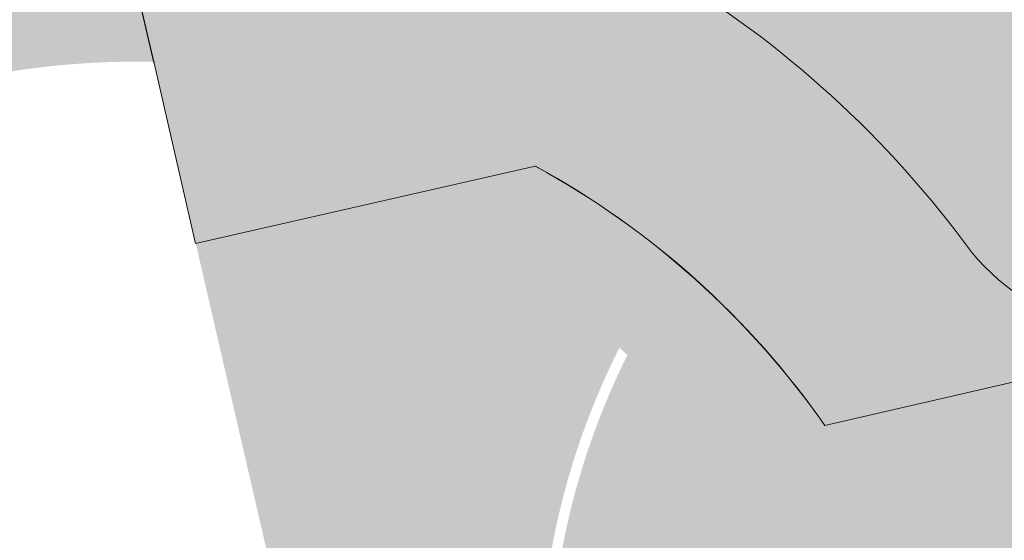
# Model space of a CAD drawing. Header units: metres. Extents: x -862 to 1262, y -354 to 644.
# Tile 208 of 256: x -286 to -263, y 254 to 267. Entities that reach past the tile are written whole.
import ezdxf

# ---------------------------------------------------------------- set-up
doc = ezdxf.new("R2010")
doc.units = ezdxf.units.M
doc.header["$LTSCALE"] = 0.5
doc.layers.add('BPR_Verkehr_220520', color=7, linetype='Continuous')
doc.layers.add('LPB_Freiraum_220609', color=7, linetype='Continuous')

msp = doc.modelspace()

# ---------------------------------------------------------------- hatches: boundary and pattern name
at = {"layer": 'BPR_Verkehr_220520', "linetype": 'Continuous', "lineweight": 0, "true_color": 0xe4e6e5, "transparency": 33554687}
h = msp.add_hatch(color=254, dxfattribs=at)
edge = h.paths.add_edge_path()
edge.add_line((-285.6531833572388, 276.148469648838), (-285.6531833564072, 276.1484696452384))
edge.add_arc((-295.3965408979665, 273.8974734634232), 9.99999999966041, -76.97527693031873, 13.008736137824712, ccw=False)
edge.add_line((-293.1428261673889, 264.1547443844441), (-293.1428261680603, 264.1547443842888))
edge.add_line((-293.1428261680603, 264.1547443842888), (-288.1225691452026, 265.3160439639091))
edge.add_arc((-283.6151396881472, 245.8305858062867), 19.99999999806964, 68.6675652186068, 103.02472305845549, ccw=False)
edge.add_line((-276.3395677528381, 264.4602946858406), (-276.3371488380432, 264.4593498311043))
edge.add_line((-276.3371488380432, 264.4593498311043), (-273.433581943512, 271.4379133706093))
edge.add_line((-273.433581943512, 271.4379133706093), (-273.4405512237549, 271.4403501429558))
edge.add_line((-273.4405512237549, 271.4403501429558), (-273.4405512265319, 271.4403501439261))
edge.add_arc((-280.0380978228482, 252.5598740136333), 19.99999999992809, 70.73866991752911, 91.8547074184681)
edge.add_line((-280.6853997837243, 272.5493962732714), (-280.6853997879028, 272.5493962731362))
edge.add_line((-280.6853997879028, 272.5493962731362), (-280.6853997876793, 272.5493962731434))
edge.add_arc((-280.8472252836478, 277.5467768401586), 5.000000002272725, 196.2225052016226, 271.8547074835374, ccw=False)
edge.add_line((-285.6481454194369, 276.1499354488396), (-285.6481454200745, 276.1499354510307))
edge.add_line((-285.6481454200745, 276.1499354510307), (-285.6531833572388, 276.148469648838))
at = {"layer": 'BPR_Verkehr_220520', "linetype": 'Continuous', "lineweight": 0, "true_color": 0xece5cf, "transparency": 33554687}
h = msp.add_hatch(color=254, dxfattribs=at)
edge = h.paths.add_edge_path()
edge.add_arc((-283.6151396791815, 245.8305858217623), 19.99999997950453, 46.647002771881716, 68.6675652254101, ccw=False)
edge.add_line((-269.8853150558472, 260.3733474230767), (-268.9055524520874, 259.3815283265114))
edge.add_line((-268.9055524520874, 259.3815283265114), (-263.6007334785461, 263.9534271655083))
edge.add_line((-263.6007334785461, 263.9534271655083), (-263.6007334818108, 263.9534271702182))
edge.add_arc((-280.0381096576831, 252.5598584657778), 20.00001858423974, 34.72776820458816, 70.71690828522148)
edge.add_line((-273.4333863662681, 271.4378449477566), (-273.4333863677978, 271.4378449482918))
edge.add_line((-273.4333863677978, 271.4378449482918), (-273.433581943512, 271.4379133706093))
edge.add_line((-273.433581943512, 271.4379133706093), (-276.3371488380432, 264.4593498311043))
edge.add_line((-276.3371488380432, 264.4593498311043), (-276.3395677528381, 264.4602946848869))
h = msp.add_hatch(color=254, dxfattribs=at)
edge = h.paths.add_edge_path()
edge.add_arc((-283.6151397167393, 245.8305857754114), 20.00000003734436, 42.65226291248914, 68.6595558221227)
edge.add_line((-276.3369635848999, 264.4592774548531), (-276.3395677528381, 264.4602946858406))
edge.add_line((-276.3395677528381, 264.4602946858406), (-276.3395677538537, 264.4602946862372))
edge.add_arc((-283.6151396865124, 245.8305857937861), 20.00000000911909, 68.66756523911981, 88.9064244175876)
edge.add_line((-283.2334329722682, 265.8269429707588), (-283.2334329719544, 265.8269429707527))
edge.add_line((-283.2334329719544, 265.8269429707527), (-282.6505563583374, 263.3039821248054))
edge.add_arc((-283.6151396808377, 245.8305858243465), 17.49999997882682, 61.814862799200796, 86.84030993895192, ccw=False)
edge.add_arc((-283.6151396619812, 245.8305858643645), 17.49999993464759, 48.58400052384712, 61.81486279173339, ccw=False)
edge.add_arc((-283.6151396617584, 245.8305858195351), 17.49999996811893, 15.85278506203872, 48.58400062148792, ccw=False)
edge.add_line((-266.7807217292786, 250.6110012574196), (-264.8252569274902, 251.064231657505))
edge.add_line((-264.8252569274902, 251.064231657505), (-264.8252569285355, 251.0642316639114))
edge.add_arc((-280.6164465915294, 248.4877361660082), 16.00000000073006, 9.266742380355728, 37.87462966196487)
edge.add_line((-267.9867504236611, 258.3107079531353), (-267.9867504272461, 258.3107079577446))
edge.add_line((-267.9867504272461, 258.3107079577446), (-267.986750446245, 258.3107079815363))
edge.add_arc((-283.6151396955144, 245.8305858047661), 20.00000000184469, 38.60927560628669, 42.65226281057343)
edge.add_line((-268.9055524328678, 259.3815283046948), (-268.9055524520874, 259.3815283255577))
at = {"layer": 'BPR_Verkehr_220520', "linetype": 'Continuous', "lineweight": 0, "true_color": 0xe4e6e5, "transparency": 33554687}
h = msp.add_hatch(color=254, dxfattribs=at)
edge = h.paths.add_edge_path()
edge.add_line((-263.5857587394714, 263.9317928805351), (-268.9055524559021, 259.3815283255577))
edge.add_line((-268.9055524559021, 259.3815283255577), (-268.9529778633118, 259.4405210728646))
edge.add_line((-268.9529778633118, 259.4405210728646), (-268.9529778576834, 259.4405210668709))
edge.add_arc((-280.6164465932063, 248.4877361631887), 16.00000000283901, 9.266742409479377, 43.20015330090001, ccw=False)
edge.add_line((-264.8252569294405, 251.0642316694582), (-264.8252569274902, 251.064231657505))
edge.add_line((-264.8252569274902, 251.064231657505), (-264.8113712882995, 251.0674500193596))
edge.add_line((-264.8113712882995, 251.0674500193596), (-238.8605613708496, 138.7402850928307))
edge.add_arc((-222.2968535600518, 142.5669785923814), 16.99999998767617, 193.0087361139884, 227.5690579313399)
edge.add_arc((-245.2366904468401, 117.4718818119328), 16.99999999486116, 13.00873615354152, 47.56905795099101, ccw=False)
edge.add_line((-228.6729826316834, 121.2985753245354), (-209.6202950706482, 38.82968963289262))
edge.add_arc((-225.2096669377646, 35.22809575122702), 15.99999980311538, 3.062999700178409, 13.008736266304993, ccw=False)
edge.add_line((-209.232524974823, 36.08303925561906), (-209.0648725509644, 32.94995909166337))
edge.add_line((-209.0648725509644, 32.94995909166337), (-202.9437493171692, 34.36412340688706))
edge.add_line((-202.9437493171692, 34.36412340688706), (-202.9437516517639, 34.3641335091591))
edge.add_line((-202.9437516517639, 34.3641335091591), (-222.5234289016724, 119.1140755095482))
edge.add_arc((-216.6774143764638, 120.464673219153), 6.000000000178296, 103.00873613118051, 193.008736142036, ccw=False)
edge.add_line((-218.0280120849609, 126.3106877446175), (-216.5665084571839, 126.6483371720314))
edge.add_line((-216.5665084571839, 126.6483371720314), (-217.6469866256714, 131.3251487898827))
edge.add_line((-217.6469866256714, 131.3251487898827), (-219.1084902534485, 130.9874993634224))
edge.add_arc((-221.8096856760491, 142.6795284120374), 11.99999999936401, 193.0087361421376, 283.00873615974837, ccw=False)
edge.add_line((-233.5017147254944, 139.9783329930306), (-260.5513827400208, 257.0618663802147))
edge.add_arc((-280.0380977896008, 252.5598740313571), 19.99999996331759, 13.00873611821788, 34.65237454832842)
at = {"layer": 'BPR_Verkehr_220520', "linetype": 'Continuous', "lineweight": 0, "true_color": 0xb8d2a6, "transparency": 33554687}
h = msp.add_hatch(color=9, dxfattribs=at)
edge = h.paths.add_edge_path()
edge.add_arc((-255.9706144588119, 250.8411900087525), 21.99999998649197, 151.7461026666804, 187.2668205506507, ccw=False)
edge.add_arc((-283.6151396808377, 245.8305858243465), 17.49999997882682, 61.81486279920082, 86.84030993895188)
edge.add_line((-282.6505563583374, 263.3039821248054), (-228.4120903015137, 28.53469578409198))
edge.add_line((-228.4120903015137, 28.53469578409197), (-220.4817952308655, 30.31234037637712))
edge.add_line((-220.4817952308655, 30.31234037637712), (-223.8080604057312, 42.27283947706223))
edge.add_arc((-270.0530248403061, 29.41192009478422), 47.99999982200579, 15.54147304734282, 28.67528483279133)
edge.add_line((-227.9400698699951, 52.44448414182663), (-227.9400698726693, 52.44448414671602))
edge.add_arc((-191.0912341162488, 72.5979777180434), 41.99999999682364, 174.711616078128, 208.6752847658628, ccw=False)
edge.add_line((-232.9124571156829, 76.46906368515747), (-232.9124571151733, 76.4690636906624))
edge.add_line((-232.9124571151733, 76.4690636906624), (-232.9124571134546, 76.46906370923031))
edge.add_arc((-350.4101788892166, 87.34497186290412), 118.000000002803, 354.7116160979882, 360)
edge.add_line((-232.4101788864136, 87.34497186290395), (-232.4101788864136, 87.34497188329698))
edge.add_arc((-350.4101788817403, 87.34497188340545), 117.9999999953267, 359.9999999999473, 383.2813692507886)
edge.add_arc((-221.8096858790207, 142.6795283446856), 21.99999978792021, 193.364105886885, 203.2813692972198, ccw=False)
edge.add_line((-243.2139448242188, 137.5944826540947), (-243.2143565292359, 137.5943848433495))
edge.add_line((-243.2143565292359, 137.5943848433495), (-245.6501959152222, 137.0316357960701))
edge.add_line((-245.6501959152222, 137.0316357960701), (-245.6583549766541, 137.0297508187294))
edge.add_line((-245.6583549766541, 137.0297508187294), (-248.0147680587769, 147.2294016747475))
edge.add_line((-248.0147680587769, 147.2294016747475), (-245.8333365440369, 147.7639006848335))
edge.add_arc((-340.7089234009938, 124.2333793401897), 97.74999957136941, 13.92912465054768, 23.24697636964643)
edge.add_line((-250.8950468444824, 162.814851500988), (-250.8950468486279, 162.8148515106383))
edge.add_arc((-65.0653116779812, 242.6419899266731), 202.2500000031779, 189.6045359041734, 203.2469763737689, ccw=False)
edge.add_line((-264.4803393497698, 208.8972238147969), (-264.480339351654, 208.8972238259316))
edge.add_line((-264.480339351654, 208.8972238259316), (-266.6412460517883, 208.5425390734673))
edge.add_line((-266.6412460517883, 208.5425390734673), (-267.691794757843, 215.0193840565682))
edge.add_line((-267.691794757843, 215.0193840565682), (-265.2149256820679, 215.3632067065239))
edge.add_arc((-65.06531300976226, 242.6419897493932), 201.999998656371, 185.0756297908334, 187.7611342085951, ccw=False)
edge.add_line((-266.2732263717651, 224.7709221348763), (-266.273226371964, 224.7709221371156))
edge.add_arc((-282.2104869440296, 223.3553920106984), 16.00000000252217, 5.075629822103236, 46.32848001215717)
edge.add_line((-271.1621195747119, 234.928359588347), (-271.1621195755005, 234.9283595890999))
edge.add_line((-271.1621195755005, 234.9283595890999), (-271.1621195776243, 234.9283595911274))
edge.add_arc((-255.970614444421, 250.8411900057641), 22.00000000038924, 187.2668205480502, 226.3284800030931, ccw=False)
edge.add_line((-277.7939073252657, 248.0584058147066), (-277.7939073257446, 248.0584058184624))
at = {"layer": 'BPR_Verkehr_220520', "linetype": 'Continuous', "lineweight": 0, "true_color": 0xf7dcdc, "transparency": 33554687}
h = msp.add_hatch(color=254, dxfattribs=at)
edge = h.paths.add_edge_path()
edge.add_line((-273.8728002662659, 248.9672255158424), (-273.8728002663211, 248.9672255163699))
edge.add_arc((-255.9706144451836, 250.8411900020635), 18.00000000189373, 153.209586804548, 185.9758426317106, ccw=False)
edge.add_line((-272.038516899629, 258.9542973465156), (-272.0385168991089, 258.9542973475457))
edge.add_arc((-283.6151396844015, 245.8305858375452), 17.4999999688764, 48.58400052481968, 61.81486276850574)
edge.add_arc((-255.9706144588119, 250.8411900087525), 21.99999998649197, 151.7461026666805, 187.2668205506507)
edge.add_line((-277.7939073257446, 248.0584058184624), (-277.7939073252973, 248.0584058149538))
edge.add_arc((-255.9706144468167, 250.8411900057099), 21.99999999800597, 187.2668205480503, 226.3284800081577)
edge.add_line((-271.1621195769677, 234.9283595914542), (-271.1621195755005, 234.9283595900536))
edge.add_line((-271.1621195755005, 234.9283595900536), (-271.1621195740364, 234.9283595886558))
edge.add_arc((-282.2104869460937, 223.3553920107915), 16.00000000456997, 5.07562982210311, 46.328480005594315, ccw=False)
edge.add_line((-266.2732263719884, 224.7709221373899), (-266.2732263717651, 224.7709221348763))
edge.add_arc((-65.0653117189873, 242.6419898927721), 201.9999999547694, 185.0756297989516, 203.2469763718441)
edge.add_line((-250.665343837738, 162.9135253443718), (-250.6653438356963, 162.9135253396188))
edge.add_arc((-340.7089237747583, 124.233379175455), 97.99999997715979, 13.008736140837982, 23.246976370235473, ccw=False)
edge.add_line((-245.2240198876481, 146.2931417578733), (-245.2240198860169, 146.2931417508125))
edge.add_line((-245.2240198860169, 146.2931417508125), (-243.245072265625, 137.7273368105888))
edge.add_arc((-221.809685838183, 142.6795283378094), 21.99999982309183, 193.0087360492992, 203.2813692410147)
edge.add_line((-242.0183346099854, 133.9840980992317), (-242.0183346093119, 133.9840980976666))
edge.add_arc((-350.4101788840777, 87.34497187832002), 117.9999999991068, -5.2883839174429, 23.281369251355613, ccw=False)
edge.add_line((-232.9124571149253, 76.46906369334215), (-232.9124571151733, 76.4690636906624))
edge.add_line((-232.9124571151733, 76.4690636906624), (-232.9124571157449, 76.46906368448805))
edge.add_arc((-191.091234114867, 72.59797771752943), 41.99999999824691, 174.7116160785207, 208.6752847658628)
edge.add_line((-227.9400698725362, 52.44448414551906), (-227.9400698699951, 52.44448414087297))
edge.add_arc((-270.0530248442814, 29.41192009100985), 47.99999982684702, 15.54147305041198, 28.67528483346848, ccw=False)
edge.add_line((-223.8080604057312, 42.27283947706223), (-220.4817952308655, 30.31234037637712))
edge.add_line((-220.4817952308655, 30.31234037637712), (-220.4769038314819, 30.29475201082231))
edge.add_line((-220.4769038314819, 30.29475201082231), (-216.5844522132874, 31.21273885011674))
edge.add_line((-216.5844522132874, 31.21273885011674), (-216.5806876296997, 31.21378579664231))
edge.add_line((-216.5806876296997, 31.21378579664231), (-219.9543133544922, 43.34458276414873))
edge.add_line((-219.9543133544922, 43.34458276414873), (-219.9543133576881, 43.34458277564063))
edge.add_arc((-270.0530250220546, 29.41192001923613), 52.00000001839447, 15.54147308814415, 28.67528479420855)
edge.add_line((-224.4306569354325, 54.36386447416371), (-224.4306569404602, 54.36386448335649))
edge.add_line((-224.4306569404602, 54.36386448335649), (-224.4306569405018, 54.36386448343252))
edge.add_arc((-191.0912341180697, 72.59797771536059), 37.99999999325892, 174.7116160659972, 208.6752847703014, ccw=False)
edge.add_line((-228.9294834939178, 76.10038883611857), (-228.929483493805, 76.1003888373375))
edge.add_line((-228.929483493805, 76.1003888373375), (-228.929483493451, 76.10038884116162))
edge.add_arc((-350.410178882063, 87.34497187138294), 121.9999999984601, 354.711616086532, 383.2813692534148)
edge.add_line((-238.3440348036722, 135.5650854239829), (-238.3440348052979, 135.5650854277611))
edge.add_line((-238.3440348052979, 135.5650854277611), (-238.3440348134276, 135.565085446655))
edge.add_arc((-221.8096856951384, 142.6795283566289), 17.99999996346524, 193.0087360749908, 203.2813690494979, ccw=False)
edge.add_line((-239.3477292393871, 138.6277352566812), (-239.3477292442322, 138.6277352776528))
edge.add_line((-239.3477292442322, 138.6277352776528), (-241.3266768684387, 147.1935402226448))
edge.add_line((-241.3266768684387, 147.1935402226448), (-241.3266768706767, 147.193540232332))
edge.add_arc((-340.7089237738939, 124.233379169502), 101.9999999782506, 13.00873614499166, 23.24697637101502)
edge.add_line((-246.9900956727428, 164.4923068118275), (-246.9900956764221, 164.4923068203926))
edge.add_line((-246.9900956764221, 164.4923068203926), (-246.9900956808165, 164.4923068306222))
edge.add_arc((-65.0653116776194, 242.6419898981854), 197.99999999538, 185.0756298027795, 203.2469763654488, ccw=False)
edge.add_line((-262.288911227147, 225.1248046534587), (-262.2889112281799, 225.1248046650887))
edge.add_arc((-282.2104869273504, 223.3553920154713), 19.99999998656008, 5.07562980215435, 46.32848003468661)
edge.add_line((-268.4000277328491, 237.8216014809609), (-268.4000277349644, 237.8216014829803))
edge.add_arc((-255.9706144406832, 250.8411900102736), 18.00000000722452, 185.9758426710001, 226.3284800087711, ccw=False)
edge.add_line((-273.8728002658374, 248.9672255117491), (-273.8728002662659, 248.9672255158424))
at = {"layer": 'BPR_Verkehr_220520', "linetype": 'Continuous', "lineweight": 0, "true_color": 0xb8d2a6, "transparency": 33554687}
h = msp.add_hatch(color=9, dxfattribs=at)
edge = h.paths.add_edge_path()
edge.add_line((-273.6241587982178, 248.993252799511), (-273.6241587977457, 248.993252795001))
edge.add_arc((-255.9706144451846, 250.841190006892), 17.75000000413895, 185.9758426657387, 226.3284800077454)
edge.add_line((-268.227396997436, 238.0024291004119), (-268.2273969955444, 238.0024290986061))
edge.add_arc((-282.2104869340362, 223.3553920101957), 20.2499999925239, 5.07562981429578, 46.32848003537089, ccw=False)
edge.add_arc((-65.06531178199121, 242.6419898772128), 197.7499998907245, 185.0756297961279, 203.246976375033)
edge.add_arc((-340.7089236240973, 124.2333792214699), 102.2499998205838, 13.008736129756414, 23.246976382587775, ccw=False)
edge.add_line((-241.0830929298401, 147.2498151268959), (-239.1041453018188, 138.6840101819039))
edge.add_line((-239.1041453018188, 138.6840101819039), (-239.1041452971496, 138.6840101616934))
edge.add_arc((-221.8096856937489, 142.6795283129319), 17.74999995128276, 193.0087359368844, 203.2813689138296)
edge.add_line((-238.1143910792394, 135.6638971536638), (-238.1143910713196, 135.6638971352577))
edge.add_arc((-350.4101788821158, 87.34497186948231), 122.2499999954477, -5.28838391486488, 23.281369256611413, ccw=False)
edge.add_line((-228.6805476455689, 76.07734665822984), (-228.6805476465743, 76.0773466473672))
edge.add_arc((-191.0912341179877, 72.5979777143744), 37.74999999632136, 174.7116160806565, 191.8542617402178)
edge.add_line((-228.036150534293, 64.84325974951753), (-228.0361505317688, 64.84325973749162))
edge.add_line((-228.0361505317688, 64.84325973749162), (-225.8341356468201, 65.30546147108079))
edge.add_line((-225.8341356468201, 65.30546147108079), (-225.8283028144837, 65.3066857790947))
edge.add_line((-225.8283028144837, 65.3066857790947), (-225.8283028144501, 65.30668577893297))
edge.add_arc((-191.5321201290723, 72.42709455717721), 35.02753728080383, 191.7288487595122, 208.3736259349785)
edge.add_line((-222.3517088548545, 55.78133477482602), (-222.3517088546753, 55.78133477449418))
edge.add_line((-222.3517088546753, 55.78133477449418), (-222.3546020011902, 55.779778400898))
edge.add_line((-222.3546020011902, 55.779778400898), (-224.3360830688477, 54.71383619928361))
edge.add_line((-224.3360830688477, 54.71383619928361), (-224.3360830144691, 54.71383609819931))
edge.add_arc((-191.0912339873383, 72.5979775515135), 37.75000003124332, 208.2781298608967, 208.675284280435)
edge.add_line((-224.2113186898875, 54.48382585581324), (-224.2113186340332, 54.48382575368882))
edge.add_line((-224.2113186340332, 54.48382575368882), (-224.2113186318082, 54.48382574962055))
edge.add_arc((-270.0530250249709, 29.4119200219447), 52.25000001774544, 15.541473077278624, 28.675284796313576, ccw=False)
edge.add_line((-219.713454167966, 43.41156672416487), (-219.7134541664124, 43.41156671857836))
edge.add_line((-219.7134541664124, 43.41156671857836), (-216.3398284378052, 31.28076975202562))
edge.add_line((-216.3398284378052, 31.28076975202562), (-216.3373026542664, 31.26983685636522))
edge.add_line((-216.3373026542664, 31.26983685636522), (-209.2769297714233, 32.90096747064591))
edge.add_line((-209.2769297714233, 32.90096747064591), (-209.2769378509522, 32.9010024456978))
edge.add_line((-209.2769378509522, 32.9010024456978), (-212.428328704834, 46.54168654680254))
edge.add_line((-212.428328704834, 46.54168654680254), (-217.300007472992, 45.41618845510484))
edge.add_line((-217.300007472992, 45.41618845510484), (-227.9922393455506, 91.69713677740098))
edge.add_line((-227.9922393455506, 91.69713677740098), (-223.1205605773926, 92.822634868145))
edge.add_line((-223.1205605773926, 92.822634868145), (-230.9404172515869, 126.6706084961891))
edge.add_arc((-245.2366903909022, 117.4718818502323), 16.9999999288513, 32.75865899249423, 47.56905800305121)
edge.add_arc((-222.2968535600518, 142.5669785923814), 16.99999998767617, 193.0087361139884, 227.5690579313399, ccw=False)
edge.add_line((-238.8605613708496, 138.7402850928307), (-264.8113712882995, 251.0674500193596))
edge.add_line((-264.8113712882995, 251.0674500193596), (-266.7807217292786, 250.6110012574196))
edge.add_arc((-283.6151396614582, 245.8305858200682), 17.49999996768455, 15.85278506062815, 47.73597892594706)
edge.add_arc((-255.9706144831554, 250.8411900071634), 17.74999996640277, 153.4266771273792, 185.9758426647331)
at = {"layer": 'LPB_Freiraum_220609', "linetype": 'Continuous', "lineweight": 0, "true_color": 0xece5cf, "transparency": 33554687}
h = msp.add_hatch(color=254, dxfattribs=at)
h.paths.add_polyline_path([(-123.4613747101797, 316.0482768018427), (-140.130263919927, 312.1043782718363), (-258.2430693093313, 284.8165034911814), (-285.6450130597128, 278.471419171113), (-285.6968728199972, 278.1887948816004), (-285.7344186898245, 277.9039155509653), (-285.7575551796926, 277.6175056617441), (-285.766223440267, 277.3302935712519), (-285.7604014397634, 277.0430096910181), (-285.7401039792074, 276.7563846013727), (-285.7053826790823, 276.4711472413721), (-285.656325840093, 276.1880229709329), (-283.2288525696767, 265.7890067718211), (-282.2279511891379, 261.4597562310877), (-274.0622032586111, 263.3154650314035), (-273.0444210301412, 262.7221010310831), (-272.062603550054, 262.0709513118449), (-271.1200278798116, 261.3641892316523), (-270.2198400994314, 260.6041738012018), (-269.3650447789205, 259.7934417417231), (-268.5584950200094, 258.9346990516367), (-267.8028828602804, 258.0308120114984), (-267.1007294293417, 257.0847981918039), (-252.6086466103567, 260.4281058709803), (-132.7059407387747, 288.1872051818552), (-132.3082839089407, 290.5612344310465), (-131.8469112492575, 292.9237079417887), (-131.3221566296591, 295.2729159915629), (-130.7343998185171, 297.6071584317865), (-130.084066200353, 299.9247459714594), (-129.3716264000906, 302.2240013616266), (-128.5975960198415, 304.5032606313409), (-127.9716365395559, 306.1955621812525), (-127.8759869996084, 306.201138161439), (-127.9706178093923, 306.198316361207), (-127.9716365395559, 306.1955621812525), (-128.9349861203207, 306.1394028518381), (-129.4592810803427, 306.1539258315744), (-127.9706178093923, 306.198316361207), (-127.76253524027, 306.7608742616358), (-127.2865231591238, 307.9492231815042), (-126.7926691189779, 309.130268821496), (-126.2810831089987, 310.3037424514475), (-125.7518811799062, 311.4693778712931), (-125.2051833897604, 312.6269106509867), (-124.6411137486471, 313.7760782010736), (-124.0598002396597, 314.9166198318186)])
h.paths.add_polyline_path([(-233.4309634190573, 268.470977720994), (-232.7544552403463, 265.5482501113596), (-233.2415765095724, 265.43549875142), (-251.2650634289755, 261.2636982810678), (-251.9415716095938, 264.1864258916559), (-242.6862675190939, 266.3287018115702)])
h.paths.add_polyline_path([(-227.9599989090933, 269.2246433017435), (-227.5089934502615, 267.276158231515), (-229.4574785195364, 266.8251527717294), (-229.9084839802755, 268.7736378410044)])
h.paths.add_polyline_path([(-243.8886363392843, 270.4136406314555), (-243.3249135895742, 267.9780264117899), (-243.8120364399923, 267.8652818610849), (-244.3757591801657, 270.3008960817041)])
h.paths.add_polyline_path([(-249.9976886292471, 271.3079391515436), (-249.546683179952, 269.3594540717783), (-251.4951682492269, 268.9084486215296), (-251.9461737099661, 270.8569336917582)])
h.paths.add_polyline_path([(-243.1780508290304, 272.8867172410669), (-242.7270453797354, 270.938232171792), (-244.6755304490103, 270.4872267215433), (-245.1265359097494, 272.4357117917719)])
h.paths.add_polyline_path([(-206.1524131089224, 274.786093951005), (-205.4759049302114, 271.8633663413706), (-205.9630261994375, 271.750614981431), (-223.9865131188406, 267.5788145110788), (-224.6630212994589, 270.5015421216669), (-215.407717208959, 272.6438180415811)])
h.paths.add_polyline_path([(-245.016371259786, 275.2861195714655), (-244.4526485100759, 272.8505053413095), (-244.9397713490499, 272.7377607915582), (-245.50349409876, 275.1733750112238)])
h.paths.add_polyline_path([(-150.5148829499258, 297.1596091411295), (-148.82333343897, 289.8515457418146), (-151.5148467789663, 289.2285554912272), (-152.8120635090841, 294.8329637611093), (-153.094526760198, 296.0493005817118), (-172.5785087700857, 291.5394703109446), (-170.9997477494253, 284.7185412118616), (-171.2426040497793, 284.6623321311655), (-194.1255432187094, 279.3657788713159), (-194.6333595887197, 281.5593256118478), (-195.7044427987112, 286.1867549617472), (-220.3040668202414, 280.4928110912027), (-219.9092819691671, 278.7872028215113), (-219.0070911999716, 274.8894556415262), (-218.7252725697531, 273.6718968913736), (-219.6995220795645, 273.4464242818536), (-241.863539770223, 268.3162372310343), (-242.2581027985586, 270.0208871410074), (-242.3708541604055, 270.5080084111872), (-243.5550964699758, 275.6243316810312), (-240.8759279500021, 276.2444574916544), (-239.6916871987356, 271.1281409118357), (-239.2971250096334, 269.4234879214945), (-219.8122725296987, 273.9335416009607), (-220.0940851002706, 275.1510742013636), (-221.1088473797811, 279.5351656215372), (-221.3910683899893, 280.754462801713), (-193.3815718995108, 287.2375642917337), (-193.137955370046, 287.2937001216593), (-191.5591914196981, 280.4727582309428), (-173.7790700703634, 284.5879326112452), (-175.3582452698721, 291.4092853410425), (-153.6935256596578, 296.4239025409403)])
h.paths.add_polyline_path([(-251.5764667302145, 278.1275769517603), (-251.1254612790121, 276.1790918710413), (-253.0739463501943, 275.7280864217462), (-253.5249518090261, 277.6765714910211)])
h.paths.add_polyline_path([(-244.7568289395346, 279.7063550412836), (-244.3058234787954, 277.757869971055), (-246.2543085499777, 277.30686452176), (-246.7053140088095, 279.2553495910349)])
h.paths.add_polyline_path([(-249.4478416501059, 280.5436829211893), (-249.3502964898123, 280.5340755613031), (-249.2564999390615, 280.5056226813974), (-249.1700565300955, 280.459417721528), (-249.0942882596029, 280.3972363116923), (-249.0321068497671, 280.3214680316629), (-248.9859018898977, 280.2350246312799), (-248.9574490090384, 280.1412280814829), (-248.9478416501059, 280.0436829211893), (-248.9574490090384, 279.9461377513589), (-248.9859018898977, 279.8523412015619), (-249.0321068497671, 279.7658978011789), (-249.0942882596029, 279.6901295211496), (-249.1700565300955, 279.6279481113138), (-249.2564999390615, 279.5817431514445), (-249.3502964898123, 279.5532902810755), (-249.4478416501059, 279.5436829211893), (-249.5453868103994, 279.5532902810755), (-249.6391833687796, 279.5817431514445), (-249.7256267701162, 279.6279481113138), (-249.8013950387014, 279.6901295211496), (-249.8635764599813, 279.7658978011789), (-249.9097814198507, 279.8523412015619), (-249.938234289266, 279.9461377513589), (-249.9478416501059, 280.0436829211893), (-249.938234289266, 280.1412280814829), (-249.9097814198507, 280.2350246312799), (-249.8635764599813, 280.3214680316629), (-249.8013950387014, 280.3972363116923), (-249.7256267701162, 280.459417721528), (-249.6391833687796, 280.5056226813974), (-249.5453868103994, 280.5340755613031)])
h.paths.add_polyline_path([(-144.7756720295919, 288.9950930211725), (-144.0991638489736, 286.0723654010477), (-144.586285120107, 285.9596140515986), (-162.6097720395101, 281.7878135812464), (-163.2862802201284, 284.710541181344), (-154.0309761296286, 286.8528171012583)])
h.paths.add_polyline_path([(-139.3047075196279, 289.7487585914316), (-138.8537020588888, 287.8002735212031), (-140.802187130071, 287.3492680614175), (-141.2531925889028, 289.2977531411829)])
h.paths.add_polyline_path([(-137.1712404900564, 292.118000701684), (-137.0736953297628, 292.1083933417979), (-136.9798987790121, 292.0799404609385), (-136.893455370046, 292.033735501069), (-136.8176870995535, 291.9715540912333), (-136.7555056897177, 291.895785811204), (-136.7093007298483, 291.8093424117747), (-136.6808478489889, 291.7155458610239), (-136.6712404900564, 291.618000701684), (-136.6808478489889, 291.5204555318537), (-136.7093007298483, 291.4266589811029), (-136.7555056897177, 291.3402155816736), (-136.8176870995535, 291.2644473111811), (-136.893455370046, 291.2022658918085), (-136.9798987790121, 291.1560609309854), (-137.0736953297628, 291.1276080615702), (-137.1712404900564, 291.118000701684), (-137.26878565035, 291.1276080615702), (-137.3625822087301, 291.1560609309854), (-137.4490256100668, 291.2022658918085), (-137.524793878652, 291.2644473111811), (-137.5869752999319, 291.3402155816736), (-137.6331802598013, 291.4266589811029), (-137.6616331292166, 291.5204555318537), (-137.6712404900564, 291.618000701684), (-137.6616331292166, 291.7155458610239), (-137.6331802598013, 291.8093424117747), (-137.5869752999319, 291.895785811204), (-137.524793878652, 291.9715540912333), (-137.4490256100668, 292.033735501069), (-137.3625822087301, 292.0799404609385), (-137.26878565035, 292.1083933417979)])
h.paths.add_polyline_path([(-147.4385648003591, 292.7381381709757), (-146.8748420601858, 290.3025239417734), (-147.3619648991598, 290.1897793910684), (-147.9256876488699, 292.6253936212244)])
h.paths.add_polyline_path([(-147.7031216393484, 294.9896106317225), (-147.2521161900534, 293.0411255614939), (-149.2006012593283, 292.5901201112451), (-149.6516067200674, 294.5386051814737)])
h.paths.add_polyline_path([(-140.8834847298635, 296.5683925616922), (-140.4324792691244, 294.6199074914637), (-142.3809643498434, 294.1689020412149), (-142.8319697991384, 296.1173871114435)])
h.paths.add_polyline_path([(-148.5662997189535, 297.610617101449), (-148.0025769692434, 295.175002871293), (-148.4896998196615, 295.0622583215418), (-149.0534225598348, 297.4978725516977)])
h.paths.add_polyline_path([(-162.9211753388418, 298.6516922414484), (-162.4701698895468, 296.7032071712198), (-164.4186549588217, 296.2522017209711), (-164.8696604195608, 298.2006867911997)])
h.paths.add_polyline_path([(-167.6042885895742, 299.454865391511), (-167.5067434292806, 299.4452580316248), (-167.4129468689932, 299.4168051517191), (-167.3265034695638, 299.3706001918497), (-167.2507351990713, 299.3084187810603), (-167.1885537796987, 299.2326505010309), (-167.1423488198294, 299.1462071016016), (-167.1138959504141, 299.0524105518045), (-167.1042885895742, 298.954865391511), (-167.1138959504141, 298.8573202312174), (-167.1423488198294, 298.7635236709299), (-167.1885537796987, 298.6770802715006), (-167.2507351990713, 298.6013120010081), (-167.3265034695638, 298.5391305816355), (-167.4129468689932, 298.4929256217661), (-167.5067434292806, 298.4644727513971), (-167.6042885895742, 298.454865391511), (-167.7018337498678, 298.4644727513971), (-167.7956303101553, 298.4929256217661), (-167.8820737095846, 298.5391305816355), (-167.9578419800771, 298.6013120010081), (-168.0200233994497, 298.6770802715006), (-168.0662283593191, 298.7635236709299), (-168.0946812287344, 298.8573202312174), (-168.1042885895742, 298.954865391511), (-168.0946812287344, 299.0524105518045), (-168.0662283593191, 299.1462071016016), (-168.0200233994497, 299.2326505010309), (-167.9578419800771, 299.3084187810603), (-167.8820737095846, 299.3706001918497), (-167.7956303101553, 299.4168051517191), (-167.7018337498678, 299.4452580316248)])
h.paths.add_polyline_path([(-147.9332573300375, 302.6344943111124), (-147.2567491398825, 299.7117666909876), (-158.9476595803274, 297.0057339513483), (-159.6241677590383, 299.9284615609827), (-153.7787125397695, 301.281477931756)])
h.paths.add_polyline_path([(-142.4622628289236, 303.3880303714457), (-142.0112573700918, 301.4395452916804), (-143.9597424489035, 300.9885398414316), (-144.4107479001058, 302.9370249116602)])
h.paths.add_polyline_path([(-140.3231042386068, 305.7585928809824), (-140.2255590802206, 305.7489855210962), (-140.1317625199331, 305.7205326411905), (-140.0453191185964, 305.6743276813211), (-139.9695508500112, 305.6121462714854), (-139.9073694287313, 305.536377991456), (-139.8611644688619, 305.449934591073), (-139.8327115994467, 305.356138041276), (-139.8231042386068, 305.2585928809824), (-139.8327115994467, 305.161047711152), (-139.8611644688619, 305.067251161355), (-139.9073694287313, 304.980807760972), (-139.9695508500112, 304.9050394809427), (-140.0453191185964, 304.8428580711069), (-140.1317625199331, 304.7966531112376), (-140.2255590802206, 304.7682002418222), (-140.3231042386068, 304.7585928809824), (-140.4206493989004, 304.7682002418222), (-140.5144459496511, 304.7966531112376), (-140.6008893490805, 304.8428580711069), (-140.6766576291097, 304.9050394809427), (-140.7388390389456, 304.980807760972), (-140.785043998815, 305.067251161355), (-140.8134968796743, 305.161047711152), (-140.8231042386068, 305.2585928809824), (-140.8134968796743, 305.356138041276), (-140.785043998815, 305.449934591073), (-140.7388390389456, 305.536377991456), (-140.6766576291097, 305.6121462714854), (-140.6008893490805, 305.6743276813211), (-140.5144459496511, 305.7205326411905), (-140.4206493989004, 305.7489855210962)])

# ---------------------------------------------------------------- linework, layer by layer
at = {"layer": 'LPB_Freiraum_220609', "color": 255, "linetype": 'Continuous', "lineweight": 9, "transparency": 33554687, "elevation": 62.7, "flags": 128}
for points in [[(-285.6563258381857, 276.1880229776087), (-285.6563258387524, 276.1880229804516, -0.101212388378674), (-285.6450130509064, 278.4714191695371), (-285.645013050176, 278.4714191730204), (-258.24092992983, 284.8169977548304), (-258.2430693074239, 284.8165034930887), (-140.130263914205, 312.104378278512), (-123.4613747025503, 316.0482768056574), (-123.4613747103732, 316.0482767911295, 0.03013266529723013), (-127.762535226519, 306.7608742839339), (-127.7625352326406, 306.7608742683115, 0.05385708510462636), (-132.7059407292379, 288.1872051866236), (-252.6086466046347, 260.428105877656), (-267.100729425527, 257.0847981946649), (-267.1007294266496, 257.0847981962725, 0.116079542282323), (-274.0622032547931, 263.315465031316), (-274.0622032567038, 263.3154650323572), (-282.2279511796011, 261.4597562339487), (-283.22885256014, 265.7890067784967), (-285.6563258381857, 276.1880229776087), (-283.2308946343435, 265.7980737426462)], [(-285.6563258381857, 276.1880229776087, 0.3258774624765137), (-280.5319597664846, 271.315866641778, -0.2057577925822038), (-263.5601964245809, 261.2347371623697, 0.3003669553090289), (-257.179741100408, 259.3848572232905)]]:
    msp.add_lwpolyline(points, format="xyb", dxfattribs=at)
at = {"layer": 'LPB_Freiraum_220609', "color": 255, "linetype": 'Continuous', "lineweight": 9, "transparency": 33554687}
for centre in [(-283.8034024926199, 245.433542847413, 62.7), (-283.8026211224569, 245.4336087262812, 62.7)]:
    msp.add_arc(centre, 20.3675297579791, 34.90525011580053, 61.41755760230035, dxfattribs=at)

doc.saveas('drawing.dxf')
